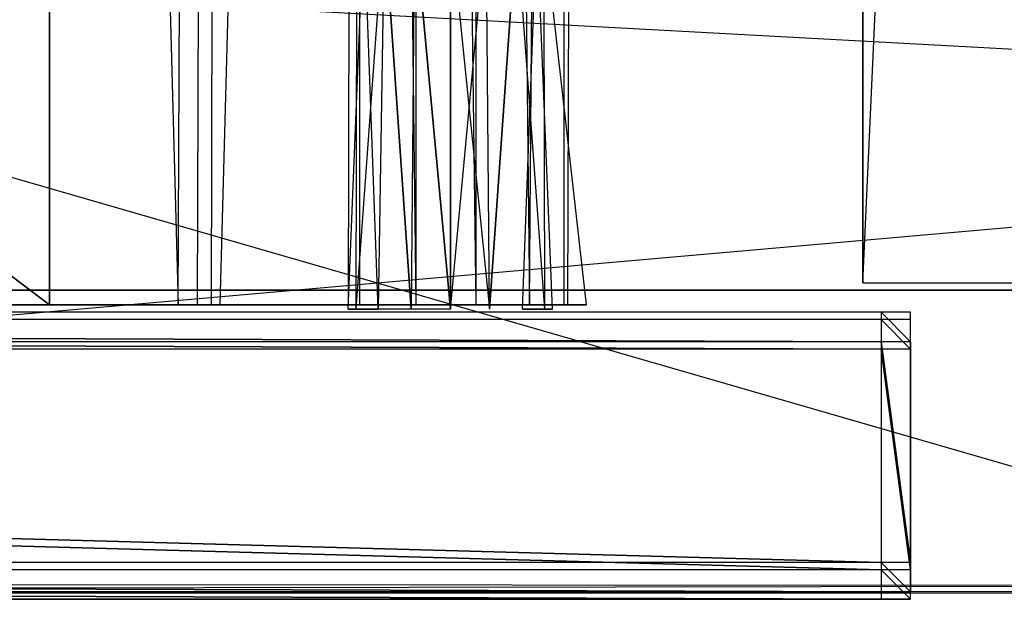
# Model space of a CAD drawing. Extents: x 0 to 1.2, y -0.5 to 0.
# Tile 23 of 40: x 0.81 to 0.88, y -0.5 to -0.46. Entities that reach past the tile are written whole.
import ezdxf

# ---------------------------------------------------------------- set-up
doc = ezdxf.new("R2010")
doc.units = 0
for name, color, linetype in [('L22_PLATTE_LEGATO_0_N_B21500___', 7, 'CONTINUOUS'), ('L23_DRAWERBOX_LEGATO_REL_7_X_13', 7, 'CONTINUOUS'), ('L25_DRAWERBOX_LEGATO_REL_5_X_36', 7, 'CONTINUOUS'), ('L27_DRAWERBOX_LEGATO_REL_3_X_42', 7, 'CONTINUOUS'), ('L2_KORPUS_LEGATO_BO_X_11620__Y_', 7, 'CONTINUOUS'), ('L31_FRONT_LEGATO_S2S2_X_3400__Y', 7, 'CONTINUOUS'), ('L39_FRONT_LEGATO_S2S2_X_1400__Y', 7, 'CONTINUOUS'), ('L4_KORPUS_LEGATO_3_N_B21500____', 7, 'CONTINUOUS'), ('L9_KORPUS_LEGATO_MS_X_190__Y_40', 7, 'CONTINUOUS')]:
    doc.layers.add(name, color=color, linetype=linetype)

msp = doc.modelspace()

# ---------------------------------------------------------------- linework, layer by layer
at = {"layer": 'L22_PLATTE_LEGATO_0_N_B21500___', "color": 8}
for points, invisible_edges in [([(0.907519, -0.499312, 0.55), (0.600121, -0.410479, 0.55), (0.600121, -0.499312, 0.55), (0.907519, -0.499312, 0.55)], 13), ([(0.600121, -0.410479, 0.55), (0.907519, -0.499312, 0.55), (0.907325, -0.410479, 0.55), (0.600121, -0.410479, 0.55)], 10), ([(1.149715, -0.451451, 0.510552), (0.600121, -0.499768, 0.543077), (0.600121, -0.451451, 0.510552), (1.149715, -0.451451, 0.510552)], 13), ([(0.600121, -0.499768, 0.543077), (1.149715, -0.451451, 0.510552), (1.198595, -0.499768, 0.543077), (0.600121, -0.499768, 0.543077)], 14), ([(0.907519, -0.4995, 0.55), (0.600121, -0.499312, 0.55), (0.600121, -0.4995, 0.55), (0.907519, -0.4995, 0.55)], 13), ([(0.600121, -0.499312, 0.55), (0.907519, -0.4995, 0.55), (0.907519, -0.499312, 0.55), (0.600121, -0.499312, 0.55)], 14), ([(0.907519, -0.4995, 0.55), (0.600121, -0.5, 0.5495), (1.19883, -0.5, 0.5495), (0.907519, -0.4995, 0.55)], 13), ([(0.600121, -0.5, 0.5495), (0.907519, -0.4995, 0.55), (0.600121, -0.4995, 0.55), (0.600121, -0.5, 0.5495)], 14), ([(1.198595, -0.499768, 0.543077), (0.600121, -0.5, 0.543233), (0.600121, -0.499768, 0.543077), (1.198595, -0.499768, 0.543077)], 13), ([(0.600121, -0.5, 0.543233), (1.198595, -0.499768, 0.543077), (1.19883, -0.5, 0.543233), (0.600121, -0.5, 0.543233)], 14), ([(1.19883, -0.5, 0.543593), (0.600121, -0.5, 0.543233), (1.19883, -0.5, 0.543233), (1.19883, -0.5, 0.543593)], 13), ([(0.600121, -0.5, 0.543233), (1.19883, -0.5, 0.543593), (0.600121, -0.5, 0.543593), (0.600121, -0.5, 0.543233)], 14), ([(1.19883, -0.5, 0.549321), (0.600121, -0.5, 0.543593), (1.19883, -0.5, 0.543593), (1.19883, -0.5, 0.549321)], 13), ([(0.600121, -0.5, 0.543593), (1.19883, -0.5, 0.549321), (0.600121, -0.5, 0.549321), (0.600121, -0.5, 0.543593)], 14), ([(1.19883, -0.5, 0.5495), (0.600121, -0.5, 0.549321), (1.19883, -0.5, 0.549321), (1.19883, -0.5, 0.5495)], 13), ([(0.600121, -0.5, 0.549321), (1.19883, -0.5, 0.5495), (0.600121, -0.5, 0.5495), (0.600121, -0.5, 0.549321)], 14)]:
    msp.add_3dface(points, dxfattribs=dict(at, invisible_edges=invisible_edges))
at = {"layer": 'L23_DRAWERBOX_LEGATO_REL_7_X_13', "color": 8}
for points, invisible_edges in [([(0.83613, -0.454542, 0.169031), (0.835062, -0.480736, 0.1666), (0.83559, -0.480736, 0.169255), (0.83613, -0.454542, 0.169031)], 13), ([(0.835062, -0.480736, 0.1666), (0.83613, -0.454542, 0.169031), (0.835646, -0.454542, 0.1666), (0.835062, -0.480736, 0.1666)], 14), ([(0.835646, -0.454542, 0.1666), (0.83559, -0.480736, 0.163945), (0.835062, -0.480736, 0.1666), (0.835646, -0.454542, 0.1666)], 13), ([(0.837507, -0.454542, 0.171093), (0.83559, -0.480736, 0.169255), (0.837094, -0.480736, 0.171505), (0.837507, -0.454542, 0.171093)], 13), ([(0.83559, -0.480736, 0.169255), (0.837507, -0.454542, 0.171093), (0.83613, -0.454542, 0.169031), (0.83559, -0.480736, 0.169255)], 14), ([(0.83559, -0.480736, 0.163945), (0.835646, -0.454542, 0.1666), (0.83613, -0.454542, 0.164169), (0.83559, -0.480736, 0.163945)], 14), ([(0.83613, -0.454542, 0.164169), (0.837094, -0.480736, 0.161695), (0.83559, -0.480736, 0.163945), (0.83613, -0.454542, 0.164169)], 13), ([(0.837094, -0.480736, 0.161695), (0.83613, -0.454542, 0.164169), (0.837507, -0.454542, 0.162107), (0.837094, -0.480736, 0.161695)], 14), ([(0.837507, -0.454542, 0.162107), (0.839345, -0.480736, 0.160191), (0.837094, -0.480736, 0.161695), (0.837507, -0.454542, 0.162107)], 13), ([(0.839345, -0.480736, 0.173009), (0.837507, -0.454542, 0.171093), (0.837094, -0.480736, 0.171505), (0.839345, -0.480736, 0.173009)], 13), ([(0.839345, -0.480736, 0.160191), (0.837507, -0.454542, 0.162107), (0.839568, -0.454542, 0.16073), (0.839345, -0.480736, 0.160191)], 14), ([(0.837507, -0.454542, 0.171093), (0.839345, -0.480736, 0.173009), (0.839568, -0.454542, 0.17247), (0.837507, -0.454542, 0.171093)], 14), ([(0.839568, -0.454542, 0.16073), (0.842, -0.480736, 0.159663), (0.839345, -0.480736, 0.160191), (0.839568, -0.454542, 0.16073)], 13), ([(0.842, -0.480736, 0.173537), (0.839568, -0.454542, 0.17247), (0.839345, -0.480736, 0.173009), (0.842, -0.480736, 0.173537)], 13), ([(0.842, -0.480736, 0.159663), (0.839568, -0.454542, 0.16073), (0.842, -0.454542, 0.160247), (0.842, -0.480736, 0.159663)], 14), ([(0.839568, -0.454542, 0.17247), (0.842, -0.480736, 0.173537), (0.842, -0.454542, 0.172953), (0.839568, -0.454542, 0.17247)], 14), ([(0.844431, -0.454542, 0.16073), (0.842, -0.480736, 0.159663), (0.842, -0.454542, 0.160247), (0.844431, -0.454542, 0.16073)], 13), ([(0.842, -0.480736, 0.159663), (0.844431, -0.454542, 0.16073), (0.844655, -0.480736, 0.160191), (0.842, -0.480736, 0.159663)], 14), ([(0.844655, -0.480736, 0.173009), (0.842, -0.454542, 0.172953), (0.842, -0.480736, 0.173537), (0.844655, -0.480736, 0.173009)], 13), ([(0.842, -0.454542, 0.172953), (0.844655, -0.480736, 0.173009), (0.844431, -0.454542, 0.17247), (0.842, -0.454542, 0.172953)], 14), ([(0.844655, -0.480736, 0.173009), (0.846492, -0.454542, 0.171093), (0.844431, -0.454542, 0.17247), (0.844655, -0.480736, 0.173009)], 13), ([(0.846492, -0.454542, 0.162107), (0.844655, -0.480736, 0.160191), (0.844431, -0.454542, 0.16073), (0.846492, -0.454542, 0.162107)], 13), ([(0.846492, -0.454542, 0.171093), (0.844655, -0.480736, 0.173009), (0.846905, -0.480736, 0.171505), (0.846492, -0.454542, 0.171093)], 14), ([(0.844655, -0.480736, 0.160191), (0.846492, -0.454542, 0.162107), (0.846905, -0.480736, 0.161695), (0.844655, -0.480736, 0.160191)], 14), ([(0.846905, -0.480736, 0.171505), (0.84787, -0.454542, 0.169031), (0.846492, -0.454542, 0.171093), (0.846905, -0.480736, 0.171505)], 14), ([(0.846492, -0.454542, 0.162107), (0.848409, -0.480736, 0.163945), (0.846905, -0.480736, 0.161695), (0.846492, -0.454542, 0.162107)], 13), ([(0.848409, -0.480736, 0.163945), (0.846492, -0.454542, 0.162107), (0.84787, -0.454542, 0.164169), (0.848409, -0.480736, 0.163945)], 14), ([(0.84787, -0.454542, 0.169031), (0.846905, -0.480736, 0.171505), (0.848409, -0.480736, 0.169255), (0.84787, -0.454542, 0.169031)], 13), ([(0.848409, -0.480736, 0.169255), (0.848353, -0.454542, 0.1666), (0.84787, -0.454542, 0.169031), (0.848409, -0.480736, 0.169255)], 14), ([(0.84787, -0.454542, 0.164169), (0.848937, -0.480736, 0.1666), (0.848409, -0.480736, 0.163945), (0.84787, -0.454542, 0.164169)], 13), ([(0.848937, -0.480736, 0.1666), (0.84787, -0.454542, 0.164169), (0.848353, -0.454542, 0.1666), (0.848937, -0.480736, 0.1666)], 14), ([(0.848353, -0.454542, 0.1666), (0.848409, -0.480736, 0.169255), (0.848937, -0.480736, 0.1666), (0.848353, -0.454542, 0.1666)], 13)]:
    msp.add_3dface(points, dxfattribs=dict(at, invisible_edges=invisible_edges))
at = {"layer": 'L25_DRAWERBOX_LEGATO_REL_5_X_36', "color": 8}
for points, invisible_edges in [([(0.814765, -0.156437, 0.048743), (0.814765, -0.480437, 0.032), (0.814765, -0.480437, 0.048743), (0.814765, -0.156437, 0.048743)], 13), ([(0.814765, -0.480437, 0.032), (0.814765, -0.156437, 0.048743), (0.814765, -0.156437, 0.032), (0.814765, -0.480437, 0.032)], 14), ([(0.814765, -0.156437, 0.032), (0.85125, -0.480437, 0.032), (0.814765, -0.480437, 0.032), (0.814765, -0.156437, 0.032)], 13), ([(0.85125, -0.480437, 0.032), (0.814765, -0.156437, 0.032), (0.85125, -0.156437, 0.032), (0.85125, -0.480437, 0.032)], 14), ([(0.823509, -0.480437, 0.055052), (0.814765, -0.156437, 0.048743), (0.814765, -0.480437, 0.048743), (0.823509, -0.480437, 0.055052)], 13), ([(0.814765, -0.156437, 0.048743), (0.823509, -0.480437, 0.055052), (0.823509, -0.156437, 0.055052), (0.814765, -0.156437, 0.048743)], 14), ([(0.824818, -0.156437, 0.056719), (0.823509, -0.480437, 0.055052), (0.824818, -0.480437, 0.056719), (0.824818, -0.156437, 0.056719)], 13), ([(0.823509, -0.480437, 0.055052), (0.824818, -0.156437, 0.056719), (0.823509, -0.156437, 0.055052), (0.823509, -0.480437, 0.055052)], 14), ([(0.82578, -0.156437, 0.058607), (0.824818, -0.480437, 0.056719), (0.82578, -0.480437, 0.058607), (0.82578, -0.156437, 0.058607)], 13), ([(0.824818, -0.480437, 0.056719), (0.82578, -0.156437, 0.058607), (0.824818, -0.156437, 0.056719), (0.824818, -0.480437, 0.056719)], 14), ([(0.826361, -0.156437, 0.060646), (0.82578, -0.480437, 0.058607), (0.826361, -0.480437, 0.060646), (0.826361, -0.156437, 0.060646)], 13), ([(0.82578, -0.480437, 0.058607), (0.826361, -0.156437, 0.060646), (0.82578, -0.156437, 0.058607), (0.82578, -0.480437, 0.058607)], 14), ([(0.83507, -0.156437, 0.113598), (0.826361, -0.480437, 0.060646), (0.83507, -0.480437, 0.113598), (0.83507, -0.156437, 0.113598)], 13), ([(0.826361, -0.480437, 0.060646), (0.83507, -0.156437, 0.113598), (0.826361, -0.156437, 0.060646), (0.826361, -0.480437, 0.060646)], 14), ([(0.835822, -0.156437, 0.114666), (0.83507, -0.480437, 0.113598), (0.835822, -0.480437, 0.114666), (0.835822, -0.156437, 0.114666)], 13), ([(0.83507, -0.480437, 0.113598), (0.835822, -0.156437, 0.114666), (0.83507, -0.156437, 0.113598), (0.83507, -0.480437, 0.113598)], 14), ([(0.839661, -0.480437, 0.115998), (0.835822, -0.156437, 0.114666), (0.835822, -0.480437, 0.114666), (0.839661, -0.480437, 0.115998)], 13), ([(0.835822, -0.156437, 0.114666), (0.839661, -0.480437, 0.115998), (0.839661, -0.156437, 0.115998), (0.835822, -0.156437, 0.114666)], 14), ([(0.843724, -0.480437, 0.115948), (0.839661, -0.156437, 0.115998), (0.839661, -0.480437, 0.115998), (0.843724, -0.480437, 0.115948)], 13), ([(0.839661, -0.156437, 0.115998), (0.843724, -0.480437, 0.115948), (0.843724, -0.156437, 0.115948), (0.839661, -0.156437, 0.115998)], 14), ([(0.84737, -0.480437, 0.114232), (0.843724, -0.156437, 0.115948), (0.843724, -0.480437, 0.115948), (0.84737, -0.480437, 0.114232)], 13), ([(0.843724, -0.156437, 0.115948), (0.84737, -0.480437, 0.114232), (0.84737, -0.156437, 0.114232), (0.843724, -0.156437, 0.115948)], 14), ([(0.849717, -0.156437, 0.110955), (0.84737, -0.480437, 0.114232), (0.849717, -0.480437, 0.110955), (0.849717, -0.156437, 0.110955)], 13), ([(0.84737, -0.480437, 0.114232), (0.849717, -0.156437, 0.110955), (0.84737, -0.156437, 0.114232), (0.84737, -0.480437, 0.114232)], 14), ([(0.849964, -0.156437, 0.10758), (0.849717, -0.480437, 0.110955), (0.849964, -0.480437, 0.10758), (0.849964, -0.156437, 0.10758)], 13), ([(0.849717, -0.480437, 0.110955), (0.849964, -0.156437, 0.10758), (0.849717, -0.156437, 0.110955), (0.849717, -0.480437, 0.110955)], 14), ([(0.85125, -0.156437, 0.032), (0.849964, -0.480437, 0.10758), (0.85125, -0.480437, 0.032), (0.85125, -0.156437, 0.032)], 13), ([(0.849964, -0.480437, 0.10758), (0.85125, -0.156437, 0.032), (0.849964, -0.156437, 0.10758), (0.849964, -0.480437, 0.10758)], 14), ([(0.849964, -0.480437, 0.10758), (0.814765, -0.480437, 0.032), (0.85125, -0.480437, 0.032), (0.849964, -0.480437, 0.10758)], 13), ([(0.814765, -0.480437, 0.032), (0.849964, -0.480437, 0.10758), (0.82578, -0.480437, 0.058607), (0.814765, -0.480437, 0.032)], 10), ([(0.814765, -0.480437, 0.032), (0.82578, -0.480437, 0.058607), (0.824818, -0.480437, 0.056719), (0.814765, -0.480437, 0.032)], 13), ([(0.814765, -0.480437, 0.032), (0.824818, -0.480437, 0.056719), (0.823509, -0.480437, 0.055052), (0.814765, -0.480437, 0.032)], 10), ([(0.814765, -0.480437, 0.032), (0.823509, -0.480437, 0.055052), (0.814765, -0.480437, 0.048743), (0.814765, -0.480437, 0.032)], 13), ([(0.82578, -0.480437, 0.058607), (0.849964, -0.480437, 0.10758), (0.826361, -0.480437, 0.060646), (0.82578, -0.480437, 0.058607)], 10), ([(0.826361, -0.480437, 0.060646), (0.849964, -0.480437, 0.10758), (0.83507, -0.480437, 0.113598), (0.826361, -0.480437, 0.060646)], 13), ([(0.83507, -0.480437, 0.113598), (0.849964, -0.480437, 0.10758), (0.849717, -0.480437, 0.110955), (0.83507, -0.480437, 0.113598)], 14), ([(0.83507, -0.480437, 0.113598), (0.849717, -0.480437, 0.110955), (0.84737, -0.480437, 0.114232), (0.83507, -0.480437, 0.113598)], 15), ([(0.83507, -0.480437, 0.113598), (0.84737, -0.480437, 0.114232), (0.835822, -0.480437, 0.114666), (0.83507, -0.480437, 0.113598)], 15), ([(0.835822, -0.480437, 0.114666), (0.84737, -0.480437, 0.114232), (0.843724, -0.480437, 0.115948), (0.835822, -0.480437, 0.114666)], 15), ([(0.835822, -0.480437, 0.114666), (0.843724, -0.480437, 0.115948), (0.839661, -0.480437, 0.115998), (0.835822, -0.480437, 0.114666)], 15)]:
    msp.add_3dface(points, dxfattribs=dict(at, invisible_edges=invisible_edges))
at = {"layer": 'L27_DRAWERBOX_LEGATO_REL_3_X_42', "color": 8}
for points, invisible_edges in [([(0.814765, -0.480437, 0.048), (0.385235, -0.156436, 0.048), (0.385235, -0.480437, 0.048), (0.814765, -0.480437, 0.048)], 13), ([(0.385235, -0.156436, 0.048), (0.814765, -0.480437, 0.048), (0.814765, -0.156436, 0.048), (0.385235, -0.156436, 0.048)], 14), ([(0.385235, -0.156437, 0.032), (0.814765, -0.480437, 0.032), (0.385235, -0.480437, 0.032), (0.385235, -0.156437, 0.032)], 13), ([(0.814765, -0.480437, 0.032), (0.385235, -0.156437, 0.032), (0.814765, -0.156437, 0.032), (0.814765, -0.480437, 0.032)], 14), ([(0.814765, -0.480437, 0.048), (0.814765, -0.156437, 0.032), (0.814765, -0.156436, 0.048), (0.814765, -0.480437, 0.048)], 14), ([(0.814765, -0.156437, 0.032), (0.814765, -0.480437, 0.048), (0.814765, -0.480437, 0.032), (0.814765, -0.156437, 0.032)], 13), ([(0.814765, -0.480437, 0.048), (0.385235, -0.480437, 0.032), (0.814765, -0.480437, 0.032), (0.814765, -0.480437, 0.048)], 13), ([(0.385235, -0.480437, 0.032), (0.814765, -0.480437, 0.048), (0.385235, -0.480437, 0.048), (0.385235, -0.480437, 0.032)], 14)]:
    msp.add_3dface(points, dxfattribs=dict(at, invisible_edges=invisible_edges))
at = {"layer": 'L2_KORPUS_LEGATO_BO_X_11620__Y_', "color": 8}
for points, invisible_edges in [([(1.181, -0.479437, 0.02), (0.019, -0.069937, 0.02), (0.019, -0.479437, 0.02), (1.181, -0.479437, 0.02)], 13), ([(0.019, -0.069937, 0.02), (1.181, -0.479437, 0.02), (1.181, -0.069937, 0.02), (0.019, -0.069937, 0.02)], 14), ([(1.181, -0.069937, 0.001), (0.019, -0.479437, 0.001), (0.019, -0.069937, 0.001), (1.181, -0.069937, 0.001)], 13), ([(0.019, -0.479437, 0.001), (1.181, -0.069937, 0.001), (1.181, -0.479437, 0.001), (0.019, -0.479437, 0.001)], 14), ([(1.181, -0.479437, 0.001), (0.019, -0.479437, 0.02), (0.019, -0.479437, 0.001), (1.181, -0.479437, 0.001)], 13), ([(0.019, -0.479437, 0.02), (1.181, -0.479437, 0.001), (1.181, -0.479437, 0.02), (0.019, -0.479437, 0.02)], 14)]:
    msp.add_3dface(points, dxfattribs=dict(at, invisible_edges=invisible_edges))
at = {"layer": 'L31_FRONT_LEGATO_S2S2_X_3400__Y', "color": 8}
for points, invisible_edges in [([(0.87125, -0.482937, 0.34), (0.32875, -0.480937, 0.34), (0.32875, -0.482937, 0.34), (0.87125, -0.482937, 0.34)], 13), ([(0.32875, -0.480937, 0.34), (0.87125, -0.482937, 0.34), (0.87125, -0.480937, 0.34), (0.32875, -0.480937, 0.34)], 14), ([(0.32875, -0.480937), (0.87125, -0.482937), (0.32875, -0.482937), (0.32875, -0.480937)], 13), ([(0.87125, -0.482937), (0.32875, -0.480937), (0.87125, -0.480937), (0.87125, -0.482937)], 14), ([(0.32875, -0.480937, 0.338), (0.87125, -0.480937, 0.002), (0.32875, -0.480937, 0.002), (0.32875, -0.480937, 0.338)], 13), ([(0.87125, -0.480937, 0.002), (0.32875, -0.480937, 0.338), (0.87125, -0.480937, 0.338), (0.87125, -0.480937, 0.002)], 14), ([(0.32875, -0.480937, 0.34), (0.87125, -0.480937, 0.338), (0.32875, -0.480937, 0.338), (0.32875, -0.480937, 0.34)], 13), ([(0.87125, -0.480937, 0.338), (0.32875, -0.480937, 0.34), (0.87125, -0.480937, 0.34), (0.87125, -0.480937, 0.338)], 14), ([(0.32875, -0.480937, 0.002), (0.87125, -0.480937), (0.32875, -0.480937), (0.32875, -0.480937, 0.002)], 13), ([(0.87125, -0.480937), (0.32875, -0.480937, 0.002), (0.87125, -0.480937, 0.002), (0.87125, -0.480937)], 14), ([(0.87325, -0.482937, 0.34), (0.87125, -0.480937, 0.34), (0.87125, -0.482937, 0.34), (0.87325, -0.482937, 0.34)], 13), ([(0.87125, -0.480937, 0.34), (0.87325, -0.482937, 0.34), (0.87325, -0.480937, 0.34), (0.87125, -0.480937, 0.34)], 14), ([(0.87125, -0.480937), (0.87325, -0.482937), (0.87125, -0.482937), (0.87125, -0.480937)], 13), ([(0.87325, -0.482937), (0.87125, -0.480937), (0.87325, -0.480937), (0.87325, -0.482937)], 14), ([(0.87125, -0.480937, 0.338), (0.87325, -0.480937, 0.002), (0.87125, -0.480937, 0.002), (0.87125, -0.480937, 0.338)], 13), ([(0.87325, -0.480937, 0.002), (0.87125, -0.480937, 0.338), (0.87325, -0.480937, 0.338), (0.87325, -0.480937, 0.002)], 14), ([(0.87125, -0.480937, 0.002), (0.87325, -0.480937), (0.87125, -0.480937), (0.87125, -0.480937, 0.002)], 13), ([(0.87325, -0.480937), (0.87125, -0.480937, 0.002), (0.87325, -0.480937, 0.002), (0.87325, -0.480937)], 14), ([(0.87125, -0.480937, 0.34), (0.87325, -0.480937, 0.338), (0.87125, -0.480937, 0.338), (0.87125, -0.480937, 0.34)], 13), ([(0.87325, -0.480937, 0.338), (0.87125, -0.480937, 0.34), (0.87325, -0.480937, 0.34), (0.87325, -0.480937, 0.338)], 14), ([(0.87325, -0.480937, 0.338), (0.87325, -0.482937, 0.34), (0.87325, -0.482937, 0.338), (0.87325, -0.480937, 0.338)], 13), ([(0.87325, -0.482937, 0.34), (0.87325, -0.480937, 0.338), (0.87325, -0.480937, 0.34), (0.87325, -0.482937, 0.34)], 14), ([(0.87325, -0.480937, 0.002), (0.87325, -0.482937, 0.338), (0.87325, -0.482937, 0.002), (0.87325, -0.480937, 0.002)], 13), ([(0.87325, -0.482937, 0.338), (0.87325, -0.480937, 0.002), (0.87325, -0.480937, 0.338), (0.87325, -0.482937, 0.338)], 14), ([(0.87325, -0.480937), (0.87325, -0.482937, 0.002), (0.87325, -0.482937), (0.87325, -0.480937)], 13), ([(0.87325, -0.482937, 0.002), (0.87325, -0.480937), (0.87325, -0.480937, 0.002), (0.87325, -0.482937, 0.002)], 14), ([(0.32875, -0.482937), (0.87125, -0.497937), (0.32875, -0.497937), (0.32875, -0.482937)], 13), ([(0.87125, -0.497937), (0.32875, -0.482937), (0.87125, -0.482937), (0.87125, -0.497937)], 14), ([(0.87125, -0.497937, 0.34), (0.32875, -0.482937, 0.34), (0.32875, -0.497937, 0.34), (0.87125, -0.497937, 0.34)], 13), ([(0.32875, -0.482937, 0.34), (0.87125, -0.497937, 0.34), (0.87125, -0.482937, 0.34), (0.32875, -0.482937, 0.34)], 14), ([(0.87125, -0.482937), (0.87325, -0.497937), (0.87125, -0.497937), (0.87125, -0.482937)], 13), ([(0.87325, -0.497937), (0.87125, -0.482937), (0.87325, -0.482937), (0.87325, -0.497937)], 14), ([(0.87325, -0.497937, 0.34), (0.87125, -0.482937, 0.34), (0.87125, -0.497937, 0.34), (0.87325, -0.497937, 0.34)], 13), ([(0.87125, -0.482937, 0.34), (0.87325, -0.497937, 0.34), (0.87325, -0.482937, 0.34), (0.87125, -0.482937, 0.34)], 14), ([(0.87325, -0.482937, 0.002), (0.87325, -0.497937, 0.338), (0.87325, -0.497937, 0.002), (0.87325, -0.482937, 0.002)], 13), ([(0.87325, -0.497937, 0.338), (0.87325, -0.482937, 0.002), (0.87325, -0.482937, 0.338), (0.87325, -0.497937, 0.338)], 14), ([(0.87325, -0.482937), (0.87325, -0.497937, 0.002), (0.87325, -0.497937), (0.87325, -0.482937)], 13), ([(0.87325, -0.497937, 0.002), (0.87325, -0.482937), (0.87325, -0.482937, 0.002), (0.87325, -0.497937, 0.002)], 14), ([(0.87325, -0.497937, 0.338), (0.87325, -0.482937, 0.34), (0.87325, -0.497937, 0.34), (0.87325, -0.497937, 0.338)], 13), ([(0.87325, -0.482937, 0.34), (0.87325, -0.497937, 0.338), (0.87325, -0.482937, 0.338), (0.87325, -0.482937, 0.34)], 14), ([(0.32875, -0.497937), (0.87125, -0.499937), (0.32875, -0.499937), (0.32875, -0.497937)], 13), ([(0.87125, -0.499937), (0.32875, -0.497937), (0.87125, -0.497937), (0.87125, -0.499937)], 14), ([(0.87125, -0.499937, 0.34), (0.32875, -0.497937, 0.34), (0.32875, -0.499937, 0.34), (0.87125, -0.499937, 0.34)], 13), ([(0.32875, -0.497937, 0.34), (0.87125, -0.499937, 0.34), (0.87125, -0.497937, 0.34), (0.32875, -0.497937, 0.34)], 14), ([(0.87325, -0.499937, 0.34), (0.87125, -0.497937, 0.34), (0.87125, -0.499937, 0.34), (0.87325, -0.499937, 0.34)], 13), ([(0.87125, -0.497937, 0.34), (0.87325, -0.499937, 0.34), (0.87325, -0.497937, 0.34), (0.87125, -0.497937, 0.34)], 14), ([(0.87125, -0.497937), (0.87325, -0.499937), (0.87125, -0.499937), (0.87125, -0.497937)], 13), ([(0.87325, -0.499937), (0.87125, -0.497937), (0.87325, -0.497937), (0.87325, -0.499937)], 14), ([(0.87325, -0.497937, 0.002), (0.87325, -0.499937, 0.338), (0.87325, -0.499937, 0.002), (0.87325, -0.497937, 0.002)], 13), ([(0.87325, -0.499937, 0.338), (0.87325, -0.497937, 0.002), (0.87325, -0.497937, 0.338), (0.87325, -0.499937, 0.338)], 14), ([(0.87325, -0.499937, 0.338), (0.87325, -0.497937, 0.34), (0.87325, -0.499937, 0.34), (0.87325, -0.499937, 0.338)], 13), ([(0.87325, -0.497937, 0.34), (0.87325, -0.499937, 0.338), (0.87325, -0.497937, 0.338), (0.87325, -0.497937, 0.34)], 14), ([(0.87325, -0.497937), (0.87325, -0.499937, 0.002), (0.87325, -0.499937), (0.87325, -0.497937)], 13), ([(0.87325, -0.499937, 0.002), (0.87325, -0.497937), (0.87325, -0.497937, 0.002), (0.87325, -0.499937, 0.002)], 14), ([(0.87125, -0.499937, 0.002), (0.32875, -0.499937, 0.338), (0.32875, -0.499937, 0.002), (0.87125, -0.499937, 0.002)], 13), ([(0.32875, -0.499937, 0.338), (0.87125, -0.499937, 0.002), (0.87125, -0.499937, 0.338), (0.32875, -0.499937, 0.338)], 14), ([(0.87125, -0.499937), (0.32875, -0.499937, 0.002), (0.32875, -0.499937), (0.87125, -0.499937)], 13), ([(0.32875, -0.499937, 0.002), (0.87125, -0.499937), (0.87125, -0.499937, 0.002), (0.32875, -0.499937, 0.002)], 14), ([(0.87125, -0.499937, 0.338), (0.32875, -0.499937, 0.34), (0.32875, -0.499937, 0.338), (0.87125, -0.499937, 0.338)], 13), ([(0.32875, -0.499937, 0.34), (0.87125, -0.499937, 0.338), (0.87125, -0.499937, 0.34), (0.32875, -0.499937, 0.34)], 14), ([(0.87325, -0.499937, 0.002), (0.87125, -0.499937, 0.338), (0.87125, -0.499937, 0.002), (0.87325, -0.499937, 0.002)], 13), ([(0.87125, -0.499937, 0.338), (0.87325, -0.499937, 0.002), (0.87325, -0.499937, 0.338), (0.87125, -0.499937, 0.338)], 14), ([(0.87325, -0.499937), (0.87125, -0.499937, 0.002), (0.87125, -0.499937), (0.87325, -0.499937)], 13), ([(0.87125, -0.499937, 0.002), (0.87325, -0.499937), (0.87325, -0.499937, 0.002), (0.87125, -0.499937, 0.002)], 14), ([(0.87325, -0.499937, 0.338), (0.87125, -0.499937, 0.34), (0.87125, -0.499937, 0.338), (0.87325, -0.499937, 0.338)], 13), ([(0.87125, -0.499937, 0.34), (0.87325, -0.499937, 0.338), (0.87325, -0.499937, 0.34), (0.87125, -0.499937, 0.34)], 14)]:
    msp.add_3dface(points, dxfattribs=dict(at, invisible_edges=invisible_edges))
at = {"layer": 'L39_FRONT_LEGATO_S2S2_X_1400__Y', "color": 8}
for points, invisible_edges in [([(0.87125, -0.483437, 0.51), (0.32875, -0.481437, 0.51), (0.32875, -0.483437, 0.51), (0.87125, -0.483437, 0.51)], 13), ([(0.32875, -0.481437, 0.51), (0.87125, -0.483437, 0.51), (0.87125, -0.481437, 0.51), (0.32875, -0.481437, 0.51)], 14), ([(0.32875, -0.481437, 0.37), (0.87125, -0.483437, 0.37), (0.32875, -0.483437, 0.37), (0.32875, -0.481437, 0.37)], 13), ([(0.87125, -0.483437, 0.37), (0.32875, -0.481437, 0.37), (0.87125, -0.481437, 0.37), (0.87125, -0.483437, 0.37)], 14), ([(0.32875, -0.481437, 0.508), (0.87125, -0.481437, 0.372), (0.32875, -0.481437, 0.372), (0.32875, -0.481437, 0.508)], 13), ([(0.87125, -0.481437, 0.372), (0.32875, -0.481437, 0.508), (0.87125, -0.481437, 0.508), (0.87125, -0.481437, 0.372)], 14), ([(0.32875, -0.481437, 0.51), (0.87125, -0.481437, 0.508), (0.32875, -0.481437, 0.508), (0.32875, -0.481437, 0.51)], 13), ([(0.87125, -0.481437, 0.508), (0.32875, -0.481437, 0.51), (0.87125, -0.481437, 0.51), (0.87125, -0.481437, 0.508)], 14), ([(0.32875, -0.481437, 0.372), (0.87125, -0.481437, 0.37), (0.32875, -0.481437, 0.37), (0.32875, -0.481437, 0.372)], 13), ([(0.87125, -0.481437, 0.37), (0.32875, -0.481437, 0.372), (0.87125, -0.481437, 0.372), (0.87125, -0.481437, 0.37)], 14), ([(0.87325, -0.483437, 0.51), (0.87125, -0.481437, 0.51), (0.87125, -0.483437, 0.51), (0.87325, -0.483437, 0.51)], 13), ([(0.87125, -0.481437, 0.51), (0.87325, -0.483437, 0.51), (0.87325, -0.481437, 0.51), (0.87125, -0.481437, 0.51)], 14), ([(0.87125, -0.481437, 0.37), (0.87325, -0.483437, 0.37), (0.87125, -0.483437, 0.37), (0.87125, -0.481437, 0.37)], 13), ([(0.87325, -0.483437, 0.37), (0.87125, -0.481437, 0.37), (0.87325, -0.481437, 0.37), (0.87325, -0.483437, 0.37)], 14), ([(0.87125, -0.481437, 0.508), (0.87325, -0.481437, 0.372), (0.87125, -0.481437, 0.372), (0.87125, -0.481437, 0.508)], 13), ([(0.87325, -0.481437, 0.372), (0.87125, -0.481437, 0.508), (0.87325, -0.481437, 0.508), (0.87325, -0.481437, 0.372)], 14), ([(0.87125, -0.481437, 0.372), (0.87325, -0.481437, 0.37), (0.87125, -0.481437, 0.37), (0.87125, -0.481437, 0.372)], 13), ([(0.87325, -0.481437, 0.37), (0.87125, -0.481437, 0.372), (0.87325, -0.481437, 0.372), (0.87325, -0.481437, 0.37)], 14), ([(0.87125, -0.481437, 0.51), (0.87325, -0.481437, 0.508), (0.87125, -0.481437, 0.508), (0.87125, -0.481437, 0.51)], 13), ([(0.87325, -0.481437, 0.508), (0.87125, -0.481437, 0.51), (0.87325, -0.481437, 0.51), (0.87325, -0.481437, 0.508)], 14), ([(0.87325, -0.481437, 0.508), (0.87325, -0.483437, 0.51), (0.87325, -0.483437, 0.508), (0.87325, -0.481437, 0.508)], 13), ([(0.87325, -0.483437, 0.51), (0.87325, -0.481437, 0.508), (0.87325, -0.481437, 0.51), (0.87325, -0.483437, 0.51)], 14), ([(0.87325, -0.481437, 0.372), (0.87325, -0.483437, 0.508), (0.87325, -0.483437, 0.372), (0.87325, -0.481437, 0.372)], 13), ([(0.87325, -0.483437, 0.508), (0.87325, -0.481437, 0.372), (0.87325, -0.481437, 0.508), (0.87325, -0.483437, 0.508)], 14), ([(0.87325, -0.481437, 0.37), (0.87325, -0.483437, 0.372), (0.87325, -0.483437, 0.37), (0.87325, -0.481437, 0.37)], 13), ([(0.87325, -0.483437, 0.372), (0.87325, -0.481437, 0.37), (0.87325, -0.481437, 0.372), (0.87325, -0.483437, 0.372)], 14), ([(0.32875, -0.483437, 0.37), (0.87125, -0.498437, 0.37), (0.32875, -0.498437, 0.37), (0.32875, -0.483437, 0.37)], 13), ([(0.87125, -0.498437, 0.37), (0.32875, -0.483437, 0.37), (0.87125, -0.483437, 0.37), (0.87125, -0.498437, 0.37)], 14), ([(0.87125, -0.498437, 0.51), (0.32875, -0.483437, 0.51), (0.32875, -0.498437, 0.51), (0.87125, -0.498437, 0.51)], 13), ([(0.32875, -0.483437, 0.51), (0.87125, -0.498437, 0.51), (0.87125, -0.483437, 0.51), (0.32875, -0.483437, 0.51)], 14), ([(0.87125, -0.483437, 0.37), (0.87325, -0.498437, 0.37), (0.87125, -0.498437, 0.37), (0.87125, -0.483437, 0.37)], 13), ([(0.87325, -0.498437, 0.37), (0.87125, -0.483437, 0.37), (0.87325, -0.483437, 0.37), (0.87325, -0.498437, 0.37)], 14), ([(0.87325, -0.498437, 0.51), (0.87125, -0.483437, 0.51), (0.87125, -0.498437, 0.51), (0.87325, -0.498437, 0.51)], 13), ([(0.87125, -0.483437, 0.51), (0.87325, -0.498437, 0.51), (0.87325, -0.483437, 0.51), (0.87125, -0.483437, 0.51)], 14), ([(0.87325, -0.483437, 0.372), (0.87325, -0.498437, 0.508), (0.87325, -0.498437, 0.372), (0.87325, -0.483437, 0.372)], 13), ([(0.87325, -0.498437, 0.508), (0.87325, -0.483437, 0.372), (0.87325, -0.483437, 0.508), (0.87325, -0.498437, 0.508)], 14), ([(0.87325, -0.483437, 0.37), (0.87325, -0.498437, 0.372), (0.87325, -0.498437, 0.37), (0.87325, -0.483437, 0.37)], 13), ([(0.87325, -0.498437, 0.372), (0.87325, -0.483437, 0.37), (0.87325, -0.483437, 0.372), (0.87325, -0.498437, 0.372)], 14), ([(0.87325, -0.483437, 0.508), (0.87325, -0.498437, 0.51), (0.87325, -0.498437, 0.508), (0.87325, -0.483437, 0.508)], 13), ([(0.87325, -0.498437, 0.51), (0.87325, -0.483437, 0.508), (0.87325, -0.483437, 0.51), (0.87325, -0.498437, 0.51)], 14), ([(0.32875, -0.498437, 0.37), (0.87125, -0.500437, 0.37), (0.32875, -0.500437, 0.37), (0.32875, -0.498437, 0.37)], 13), ([(0.87125, -0.500437, 0.37), (0.32875, -0.498437, 0.37), (0.87125, -0.498437, 0.37), (0.87125, -0.500437, 0.37)], 14), ([(0.87125, -0.500437, 0.51), (0.32875, -0.498437, 0.51), (0.32875, -0.500437, 0.51), (0.87125, -0.500437, 0.51)], 13), ([(0.32875, -0.498437, 0.51), (0.87125, -0.500437, 0.51), (0.87125, -0.498437, 0.51), (0.32875, -0.498437, 0.51)], 14), ([(0.87325, -0.500437, 0.51), (0.87125, -0.498437, 0.51), (0.87125, -0.500437, 0.51), (0.87325, -0.500437, 0.51)], 13), ([(0.87125, -0.498437, 0.51), (0.87325, -0.500437, 0.51), (0.87325, -0.498437, 0.51), (0.87125, -0.498437, 0.51)], 14), ([(0.87125, -0.498437, 0.37), (0.87325, -0.500437, 0.37), (0.87125, -0.500437, 0.37), (0.87125, -0.498437, 0.37)], 13), ([(0.87325, -0.500437, 0.37), (0.87125, -0.498437, 0.37), (0.87325, -0.498437, 0.37), (0.87325, -0.500437, 0.37)], 14), ([(0.87325, -0.498437, 0.372), (0.87325, -0.500437, 0.508), (0.87325, -0.500437, 0.372), (0.87325, -0.498437, 0.372)], 13), ([(0.87325, -0.500437, 0.508), (0.87325, -0.498437, 0.372), (0.87325, -0.498437, 0.508), (0.87325, -0.500437, 0.508)], 14), ([(0.87325, -0.498437, 0.508), (0.87325, -0.500437, 0.51), (0.87325, -0.500437, 0.508), (0.87325, -0.498437, 0.508)], 13), ([(0.87325, -0.500437, 0.51), (0.87325, -0.498437, 0.508), (0.87325, -0.498437, 0.51), (0.87325, -0.500437, 0.51)], 14), ([(0.87325, -0.498437, 0.37), (0.87325, -0.500437, 0.372), (0.87325, -0.500437, 0.37), (0.87325, -0.498437, 0.37)], 13), ([(0.87325, -0.500437, 0.372), (0.87325, -0.498437, 0.37), (0.87325, -0.498437, 0.372), (0.87325, -0.500437, 0.372)], 14), ([(0.87125, -0.500437, 0.372), (0.32875, -0.500437, 0.508), (0.32875, -0.500437, 0.372), (0.87125, -0.500437, 0.372)], 13), ([(0.32875, -0.500437, 0.508), (0.87125, -0.500437, 0.372), (0.87125, -0.500437, 0.508), (0.32875, -0.500437, 0.508)], 14), ([(0.87125, -0.500437, 0.37), (0.32875, -0.500437, 0.372), (0.32875, -0.500437, 0.37), (0.87125, -0.500437, 0.37)], 13), ([(0.32875, -0.500437, 0.372), (0.87125, -0.500437, 0.37), (0.87125, -0.500437, 0.372), (0.32875, -0.500437, 0.372)], 14), ([(0.87125, -0.500437, 0.508), (0.32875, -0.500437, 0.51), (0.32875, -0.500437, 0.508), (0.87125, -0.500437, 0.508)], 13), ([(0.32875, -0.500437, 0.51), (0.87125, -0.500437, 0.508), (0.87125, -0.500437, 0.51), (0.32875, -0.500437, 0.51)], 14), ([(0.87325, -0.500437, 0.372), (0.87125, -0.500437, 0.508), (0.87125, -0.500437, 0.372), (0.87325, -0.500437, 0.372)], 13), ([(0.87125, -0.500437, 0.508), (0.87325, -0.500437, 0.372), (0.87325, -0.500437, 0.508), (0.87125, -0.500437, 0.508)], 14), ([(0.87325, -0.500437, 0.37), (0.87125, -0.500437, 0.372), (0.87125, -0.500437, 0.37), (0.87325, -0.500437, 0.37)], 13), ([(0.87125, -0.500437, 0.372), (0.87325, -0.500437, 0.37), (0.87325, -0.500437, 0.372), (0.87125, -0.500437, 0.372)], 14), ([(0.87325, -0.500437, 0.508), (0.87125, -0.500437, 0.51), (0.87125, -0.500437, 0.508), (0.87325, -0.500437, 0.508)], 13), ([(0.87125, -0.500437, 0.51), (0.87325, -0.500437, 0.508), (0.87325, -0.500437, 0.51), (0.87125, -0.500437, 0.51)], 14)]:
    msp.add_3dface(points, dxfattribs=dict(at, invisible_edges=invisible_edges))
at = {"layer": 'L4_KORPUS_LEGATO_3_N_B21500____', "color": 8}
for points, invisible_edges in [([(0.019, -0.479437, 0.483), (0.079, -0.419437, 0.483), (1.181, -0.479437, 0.483), (0.019, -0.479437, 0.483)], 10), ([(1.181, -0.479437, 0.502), (0.079, -0.419437, 0.502), (0.019, -0.479437, 0.502), (1.181, -0.479437, 0.502)], 13), ([(1.181, -0.479437, 0.483), (0.079, -0.419437, 0.483), (1.121, -0.419437, 0.483), (1.181, -0.479437, 0.483)], 15), ([(0.079, -0.419437, 0.502), (1.181, -0.479437, 0.502), (1.121, -0.419437, 0.502), (0.079, -0.419437, 0.502)], 14), ([(1.181, -0.479437, 0.483), (0.019, -0.479437, 0.502), (0.019, -0.479437, 0.483), (1.181, -0.479437, 0.483)], 13), ([(0.019, -0.479437, 0.502), (1.181, -0.479437, 0.483), (1.181, -0.479437, 0.502), (0.019, -0.479437, 0.502)], 14)]:
    msp.add_3dface(points, dxfattribs=dict(at, invisible_edges=invisible_edges))
at = {"layer": 'L9_KORPUS_LEGATO_MS_X_190__Y_40', "color": 8}
for points, invisible_edges in [([(0.87, -0.069937, 0.483), (0.87, -0.478937, 0.02), (0.87, -0.478937, 0.483), (0.87, -0.069937, 0.483)], 13), ([(0.87, -0.478937, 0.02), (0.87, -0.069937, 0.483), (0.87, -0.069937, 0.02), (0.87, -0.478937, 0.02)], 14), ([(0.889, -0.069937, 0.02), (0.87, -0.478937, 0.02), (0.87, -0.069937, 0.02), (0.889, -0.069937, 0.02)], 13), ([(0.87, -0.478937, 0.02), (0.889, -0.069937, 0.02), (0.889, -0.478937, 0.02), (0.87, -0.478937, 0.02)], 14), ([(0.889, -0.478937, 0.483), (0.87, -0.069937, 0.483), (0.87, -0.478937, 0.483), (0.889, -0.478937, 0.483)], 13), ([(0.87, -0.069937, 0.483), (0.889, -0.478937, 0.483), (0.889, -0.069937, 0.483), (0.87, -0.069937, 0.483)], 14), ([(0.889, -0.478937, 0.483), (0.87, -0.478937, 0.02), (0.889, -0.478937, 0.02), (0.889, -0.478937, 0.483)], 13), ([(0.87, -0.478937, 0.02), (0.889, -0.478937, 0.483), (0.87, -0.478937, 0.483), (0.87, -0.478937, 0.02)], 14)]:
    msp.add_3dface(points, dxfattribs=dict(at, invisible_edges=invisible_edges))

doc.saveas('drawing.dxf')
